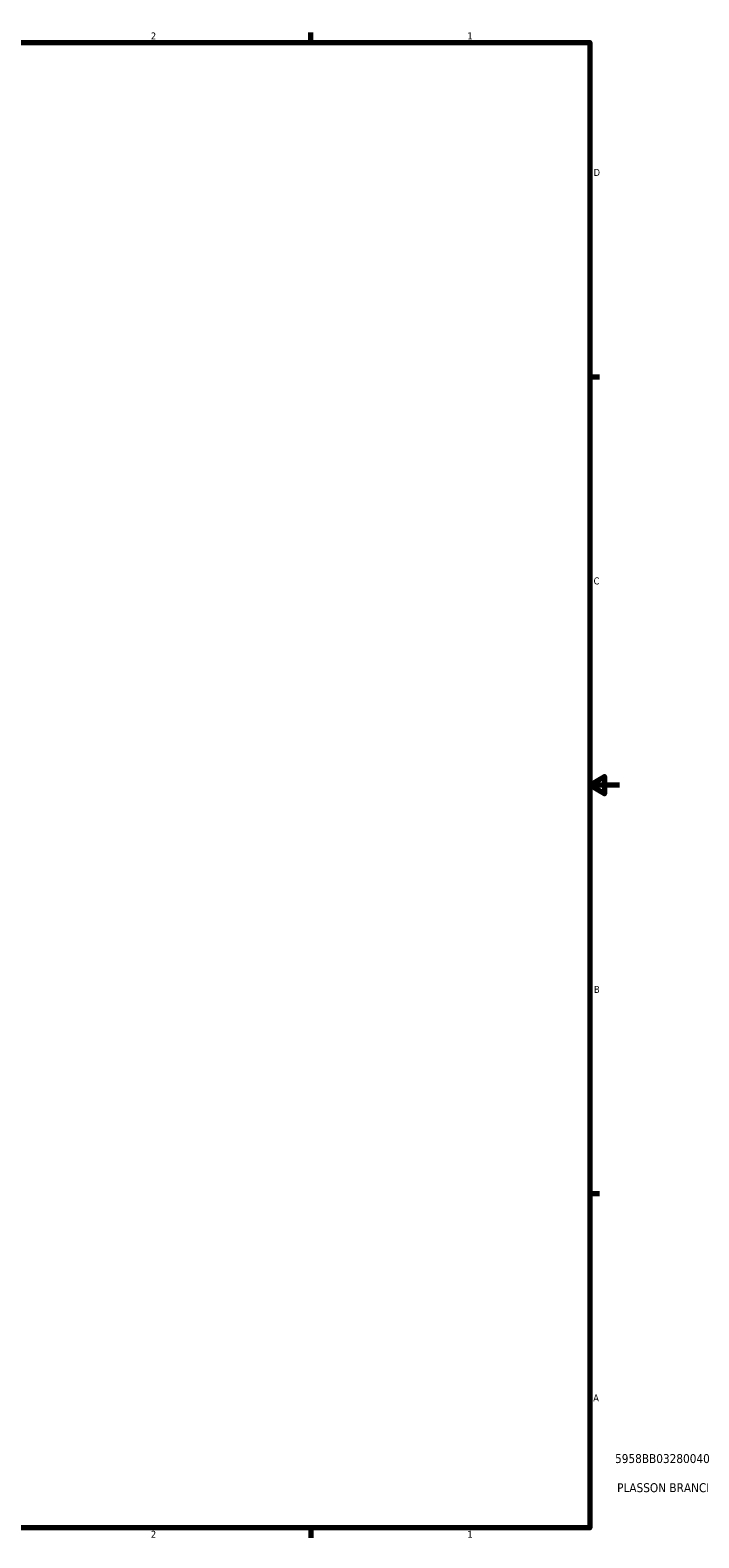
# Model space of a CAD drawing. Header units: inches. Extents: x -5.8 to 56.1, y -16 to 36.6.
# Tile 6 of 8: x 26 to 35, y 0.9 to 21.2. Entities that reach past the tile are written whole.
import ezdxf

# ---------------------------------------------------------------- set-up
doc = ezdxf.new("R2010")
doc.units = ezdxf.units.IN
doc.header["$MEASUREMENT"] = 0
doc.layers.add('Border (ANSI)', color=7, linetype='Continuous', lineweight=70)
doc.layers.add('Title (ANSI)', color=7, linetype='Continuous', lineweight=50)
doc.styles.add('Note Text (ANSI)', font='tahoma.ttf')
doc.styles.add('Text Style29', font='tahoma.ttf')

# ---------------------------------------------------------------- blocks, each defined once
blk = doc.blocks.new('Borders Default Border')
at = {"layer": 'Border (ANSI)'}
for p, q in [((29.75, 21), (29.75, 21.134)), ((33.5, 16.5), (33.634, 16.5)), ((33.5, 5.5), (33.634, 5.5)), ((29.75, 1), (29.75, 0.866))]:
    blk.add_line(p, q, dxfattribs=at)
at = {"layer": 'Border (ANSI)', "flags": 128}
for points in [[(0.5, 1), (0.5, 21), (33.5, 21), (33.5, 1), (0.5, 1)], [(33.9, 11), (33.5, 11), (33.7, 11.115), (33.7, 10.885), (33.5, 11)]]:
    blk.add_lwpolyline(points, dxfattribs=at)
at = {"layer": 'Border (ANSI)', "color": 5, "true_color": 0x0000ff, "char_height": 0.0945, "attachment_point": 7, "style": 'Note Text (ANSI)'}
for s, insert in [('2', (27.596, 21.04)), ('1', (31.854, 21.04)), ('D', (33.553, 19.203)), ('C', (33.552, 13.701)), ('B', (33.558, 8.203)), ('A', (33.547, 2.703)), ('2', (27.596, 0.866)), ('1', (31.854, 0.866))]:
    blk.add_mtext(s, dxfattribs=dict(at, insert=insert))
blk = doc.blocks.new('Title Blocks ANSI - Large')
at = {"layer": 'Title (ANSI)', "color": 5, "true_color": 0x0000ff, "style": 'Text Style29'}
for tag, p in [('PART_NUMBER_001', (0.341, 0.873)), ('DESCRIPTION_001', (0.369, 0.481))]:
    blk.add_attdef(tag, p, '', height=0.12, dxfattribs=at)

msp = doc.modelspace()

# ---------------------------------------------------------------- block references
msp.add_blockref('Borders Default Border', (0, 0))
msp.add_blockref('Title Blocks ANSI - Large', (33.5, 1)).add_auto_attribs({'PART_NUMBER_001': '5958BB03280040', 'DESCRIPTION_001': "PLASSON BRANCH SADDLE 18''-28''IPS x 16''-24''DIPS"})

doc.saveas('drawing.dxf')
